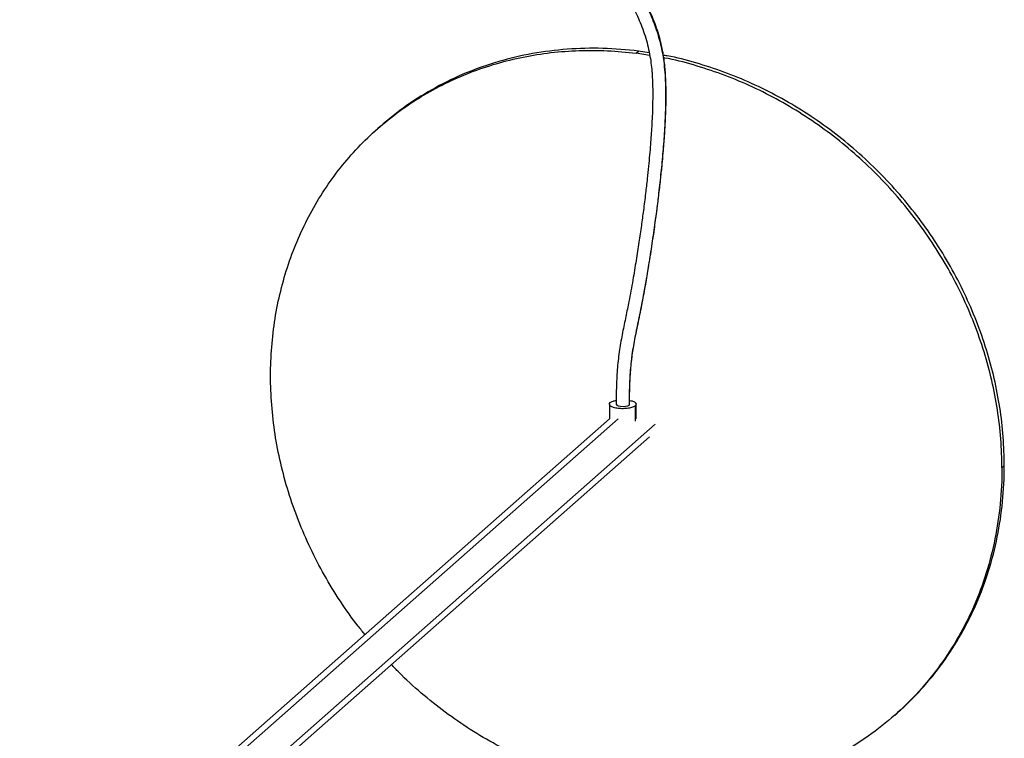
# Paper-space layout '_Dimétrica' of a CAD drawing. Header units: millimetres. Extents: x -569 to 164, y -631 to 613.
# Tile 23 of 24: x -277 to 164, y -143 to 179. Entities that reach past the tile are written whole.
import ezdxf

# ---------------------------------------------------------------- set-up
doc = ezdxf.new("R2010")
doc.units = ezdxf.units.MM

psp = doc.layouts.new('_Dimétrica')

# ---------------------------------------------------------------- linework, layer by layer
at = {"color": 7, "linetype": 'Continuous', "lineweight": 25}
for p, q in [((-1.06, 164.06), (0, 164.99)), ((4.91, 163.07), (-1.06, 164.06)), ((4.68, 164.22), (0, 164.99)), ((-115.75, 131.25), (-116.81, 130.31)), ((-13.07, 6.96), (-13.07, 0.4)), ((-4.26, 6.61), (-4.08, 6.97)), ((-1.46, -0.62), (-1.46, 6.26)), ((-1.29, 7.34), (-1.06, 7.55)), ((-1.07, 0.4), (-1.07, 6.96)), ((-13.07, 0.47), (-277.07, -232.35)), ((-274.43, -233.54), (-9.19, 0.38)), ((7.36, -2), (-262.91, -240.35)), ((-260.97, -242.15), (4.89, -7.69)), ((163.7, -20.62), (162.64, -21.56)), ((114.69, -132.19), (115.75, -131.25))]:
    psp.add_line(p, q, dxfattribs=at)
at = {"color": 7, "linetype": 'Continuous', "lineweight": 25, "flags": 128}
psp.add_lwpolyline([(-10.06, 6.96), (-10.07, 6.93), (-9.81, 6.55), (-9.12, 6.23), (-8.13, 6.03), (-6.98, 5.96), (-5.84, 6.05), (-4.88, 6.28), (-4.26, 6.61), (-4.26, 6.61)], dxfattribs=at)
at = {"color": 7, "linetype": 'Continuous', "lineweight": 25}
for points, knots in [([(-57.64, 361.78), (-58.09, 361.41), (-59.18, 360.49), (-61.04, 358.82), (-63.39, 356.52), (-66.14, 353.51), (-68.98, 349.88), (-71.7, 345.66), (-73.95, 341.23), (-75.63, 336.83), (-76.73, 332.92), (-77.42, 329.49), (-77.92, 325.71), (-78.17, 321.33), (-78, 315.98), (-77.29, 310.06), (-75.88, 303.38), (-73.66, 296), (-70.3, 287.34), (-65.77, 277.91), (-60.27, 268.16), (-54.52, 259.04), (-48.68, 250.46), (-40.9, 239.64), (-30.95, 226.58), (-20.75, 213.13), (-12.52, 201.43), (-6.84, 192.62), (-2.23, 184.36), (1.26, 176.79), (3.93, 168.82), (5.51, 160.87), (6.18, 153.44), (6.35, 146.86), (6.28, 141.12), (6.11, 136.03), (5.88, 131.55), (5.61, 127.31), (5.29, 123.05), (4.9, 118.4), (4.42, 113.3), (3.82, 107.57), (3.06, 100.98), (2.19, 93.99), (1.2, 86.71), (0.12, 79.28), (-1.14, 71.15), (-2.61, 62.32), (-4.16, 53.92), (-5.74, 46.06), (-7.24, 38.88), (-8.64, 31.28), (-9.58, 23.27), (-10.02, 15.07), (-10.05, 9.69), (-10.07, 6.96)], [0, 0, 0, 0, 0.00465, 0.011544, 0.020704, 0.032142, 0.04584, 0.059566, 0.074376, 0.087346, 0.098452, 0.10768, 0.115791, 0.129174, 0.142719, 0.158197, 0.17585, 0.195642, 0.217466, 0.246791, 0.274976, 0.302072, 0.328098, 0.353213, 0.402419, 0.451712, 0.480241, 0.51009, 0.53065, 0.551676, 0.573184, 0.594654, 0.614159, 0.631528, 0.646666, 0.659849, 0.672156, 0.682498, 0.69388, 0.706373, 0.719978, 0.734939, 0.752603, 0.773171, 0.791324, 0.811258, 0.83297, 0.856447, 0.881653, 0.899136, 0.91752, 0.936954, 0.95733, 0.978359, 1, 1, 1, 1]), ([(-52.82, 357.91), (-54.19, 356.8), (-57.24, 354.33), (-61.46, 349.92), (-65.38, 344.73), (-68.27, 339.49), (-70.26, 334.39), (-71.51, 329.57), (-72.22, 324.57), (-72.41, 318.87), (-71.9, 312.49), (-70.54, 305.5), (-68.18, 297.39), (-64.55, 288.27), (-59.56, 278.27), (-53.9, 268.52), (-46.71, 257.42), (-37.91, 245.05), (-27.55, 231.39), (-18.55, 219.57), (-11.19, 209.38), (-5.42, 200.9), (0, 192.13), (4.43, 183.67), (7.74, 175.58), (9.96, 168.02), (11.46, 159.65), (12.11, 150.63), (12.1, 141.07), (11.72, 131.65), (11.08, 122.32), (10.24, 113.04), (9.25, 103.79), (8.12, 94.41), (6.83, 84.89), (5.4, 75.22), (3.84, 65.51), (2.13, 55.73), (0.32, 46.53), (-1.47, 37.98), (-2.92, 30.11), (-3.82, 22.16), (-4.21, 14.29), (-4.25, 9.17), (-4.26, 6.61)], [0, 0, 0, 0, 0.015146, 0.033797, 0.05232, 0.070725, 0.08448, 0.098217, 0.111966, 0.125756, 0.144232, 0.16284, 0.181574, 0.209879, 0.238387, 0.267049, 0.295832, 0.338988, 0.382355, 0.425998, 0.451825, 0.47776, 0.503878, 0.530253, 0.550439, 0.570723, 0.590961, 0.616714, 0.642137, 0.667385, 0.692543, 0.71766, 0.74274, 0.767799, 0.793973, 0.820129, 0.846262, 0.872345, 0.898325, 0.918616, 0.938811, 0.959087, 0.979505, 1, 1, 1, 1]), ([(-4.07, 6.97), (-4.05, 9.54), (-4.02, 14.57), (-3.63, 22.19), (-2.81, 29.63), (-1.54, 36.81), (0.04, 44.41), (1.65, 52.37), (3.15, 60.51), (4.57, 68.91), (5.92, 77.46), (7.17, 86.08), (8.23, 93.91), (9.13, 101.22), (9.9, 107.94), (10.52, 114.01), (10.98, 119.09), (11.32, 123.19), (11.56, 126.43), (11.73, 128.97), (11.84, 130.95), (11.95, 132.91), (12.08, 135.42), (12.22, 139.01), (12.31, 143.19), (12.32, 147.81), (12.19, 152.74), (11.8, 158.27), (10.9, 164.89), (9.16, 172.32), (6.31, 180.25), (2.69, 187.89), (-1.46, 195.24), (-5.97, 202.36), (-11.51, 210.48), (-18.11, 219.58), (-25.77, 229.67), (-33.44, 239.74), (-40.88, 249.82), (-47.89, 259.86), (-54.29, 269.83), (-59.96, 279.74), (-64.26, 288.56), (-67.35, 296.23), (-69.47, 302.7), (-70.99, 308.93), (-71.84, 314.55), (-72.14, 319.21), (-72.09, 322.37), (-71.97, 324.37), (-71.84, 325.77), (-71.63, 327.53), (-71.23, 329.94), (-70.52, 333), (-69.15, 337.25), (-66.8, 342.33), (-63.23, 347.74), (-59.07, 352.57), (-55.9, 355.33), (-54.38, 356.66)], [0, 0, 0, 0, 0.020671, 0.040501, 0.059528, 0.078012, 0.096102, 0.118952, 0.140654, 0.161144, 0.186712, 0.210156, 0.231482, 0.250697, 0.269964, 0.286504, 0.300316, 0.311393, 0.31991, 0.326749, 0.332033, 0.335927, 0.342686, 0.352361, 0.364966, 0.376368, 0.389484, 0.404359, 0.420434, 0.442072, 0.463761, 0.485375, 0.506891, 0.528346, 0.549774, 0.581947, 0.614188, 0.646463, 0.678603, 0.709826, 0.740046, 0.769245, 0.797405, 0.815589, 0.833286, 0.850493, 0.865976, 0.878463, 0.887998, 0.891669, 0.894846, 0.899574, 0.906318, 0.915077, 0.925856, 0.944045, 0.962809, 0.982178, 1, 1, 1, 1]), ([(-122.53, -96.06), (-123.54, -94.85), (-127.49, -90.12), (-133.6, -81.29), (-140.79, -69.64), (-147.06, -57.52), (-152.45, -45.07), (-156.91, -32.34), (-160.4, -19.42), (-162.91, -6.38), (-164.42, 6.69), (-164.93, 19.71), (-164.42, 32.6), (-162.91, 45.29), (-160.4, 57.7), (-156.91, 69.74), (-152.45, 81.34), (-147.07, 92.44), (-140.78, 102.96), (-133.63, 112.85), (-125.67, 122.03), (-116.93, 130.45), (-107.48, 138.06), (-97.38, 144.82), (-86.68, 150.67), (-75.45, 155.6), (-63.77, 159.55), (-51.7, 162.52), (-39.31, 164.49), (-26.69, 165.41), (-13.92, 165.38), (-5.35, 164.5), (-1.06, 164.06)], [0, 0, 0, 0, 0.01174, 0.045818, 0.079896, 0.113974, 0.148052, 0.18213, 0.216208, 0.250286, 0.284364, 0.318442, 0.35252, 0.386598, 0.420675, 0.454753, 0.488831, 0.522909, 0.556987, 0.591065, 0.625143, 0.659221, 0.693299, 0.727377, 0.761455, 0.795533, 0.82961, 0.863688, 0.897766, 0.931844, 0.965922, 1, 1, 1, 1]), ([(0, 164.99), (-10.71, 166.34), (-21.43, 166.63), (-42.44, 165.06), (-52.75, 163.21), (-72.54, 157.44), (-82.04, 153.52), (-99.85, 143.77), (-108.18, 137.93), (-115.75, 131.25)], [0, 0, 0, 0, 0.25, 0.25, 0.5, 0.5, 0.75, 0.75, 1, 1, 1, 1]), ([(163.7, -20.62), (163.6, -16.29), (163.41, -7.63), (161.84, 5.45), (159.34, 18.48), (155.84, 31.4), (151.39, 44.13), (146.01, 56.59), (139.72, 68.69), (132.57, 80.38), (124.6, 91.56), (115.87, 102.19), (106.42, 112.18), (96.32, 121.48), (85.62, 130.04), (74.39, 137.79), (62.71, 144.69), (50.64, 150.69), (38.25, 155.79), (25.63, 159.84), (16.53, 162.28), (11.65, 163.07), (11.05, 163.16)], [0, 0, 0, 0, 0.052248, 0.104495, 0.156743, 0.20899, 0.261238, 0.313485, 0.365733, 0.41798, 0.470228, 0.522476, 0.574723, 0.626971, 0.679218, 0.731466, 0.783713, 0.835961, 0.888208, 0.940456, 0.992704, 1, 1, 1, 1]), ([(162.64, -21.56), (162.54, -17.23), (162.35, -8.56), (160.78, 4.51), (158.28, 17.55), (154.78, 30.47), (150.33, 43.2), (144.94, 55.65), (138.66, 67.76), (131.51, 79.44), (123.54, 90.63), (114.81, 101.25), (105.36, 111.25), (95.26, 120.55), (84.56, 129.1), (73.33, 136.85), (61.65, 143.75), (49.58, 149.76), (37.19, 154.86), (24.57, 158.89), (15.87, 161.26), (11.4, 161.99), (11.21, 162.02)], [0, 0, 0, 0, 0.052508, 0.105016, 0.157523, 0.210031, 0.262539, 0.315047, 0.367554, 0.420062, 0.47257, 0.525078, 0.577586, 0.630093, 0.682601, 0.735109, 0.787617, 0.840124, 0.892632, 0.94514, 0.997648, 1, 1, 1, 1]), ([(-1.46, 6.26), (-1.74, 6.01), (-2.16, 5.78), (-3.24, 5.4), (-3.89, 5.25), (-5.32, 5.03), (-6.1, 4.97), (-7.67, 4.96), (-8.46, 5), (-9.93, 5.18), (-10.61, 5.33), (-11.75, 5.68), (-12.22, 5.9), (-12.86, 6.38), (-13.04, 6.64), (-13.09, 7.16), (-12.96, 7.43), (-12.68, 7.67)], [0, 0, 0, 0, 0.125, 0.125, 0.25, 0.25, 0.375, 0.375, 0.5, 0.5, 0.625, 0.625, 0.75, 0.75, 0.875, 0.875, 1, 1, 1, 1]), ([(-12.68, 7.67), (-12.33, 7.91), (-11.73, 8.33), (-10.55, 8.57), (-10.05, 8.67)], [0, 0, 0, 0, 0.576553, 1, 1, 1, 1]), ([(-4.05, 8.65), (-3.67, 8.58), (-2.6, 8.38), (-1.49, 7.8), (-0.88, 7.02), (-1.26, 6.51), (-1.46, 6.26)], [0, 0, 0, 0, 0.153886, 0.435924, 0.717962, 1, 1, 1, 1]), ([(162.64, -21.56), (162.64, -32.36), (161.58, -43.02), (157.4, -63.68), (154.28, -73.67), (146.08, -92.59), (141, -101.52), (129.1, -117.98), (122.27, -125.5), (107.12, -138.87), (98.79, -144.7), (80.98, -154.46), (71.48, -158.37), (51.69, -164.15), (41.38, -166), (20.37, -167.56), (9.65, -167.28), (-1.06, -165.93)], [0, 0, 0, 0, 0.125, 0.125, 0.25, 0.25, 0.375, 0.375, 0.5, 0.5, 0.625, 0.625, 0.75, 0.75, 0.875, 0.875, 1, 1, 1, 1]), ([(115.75, -131.25), (123.33, -124.57), (130.16, -117.04), (142.06, -100.58), (147.14, -91.65), (155.34, -72.73), (158.46, -62.74), (162.64, -42.09), (163.7, -31.42), (163.7, -20.62)], [0, 0, 0, 0, 0.25, 0.25, 0.5, 0.5, 0.75, 0.75, 1, 1, 1, 1]), ([(-1.06, -165.93), (-5.35, -165.29), (-13.92, -164.01), (-26.69, -160.82), (-39.31, -156.72), (-51.7, -151.63), (-63.77, -145.62), (-75.45, -138.72), (-86.69, -130.98), (-97.35, -122.39), (-105.35, -115.23), (-109.55, -110.72), (-110.63, -109.56)], [0, 0, 0, 0, 0.107015, 0.214029, 0.321044, 0.428058, 0.535073, 0.642088, 0.749102, 0.856117, 0.963132, 1, 1, 1, 1])]:
    psp.add_open_spline(points, degree=3, knots=knots, dxfattribs=at)

doc.saveas('drawing.dxf')
